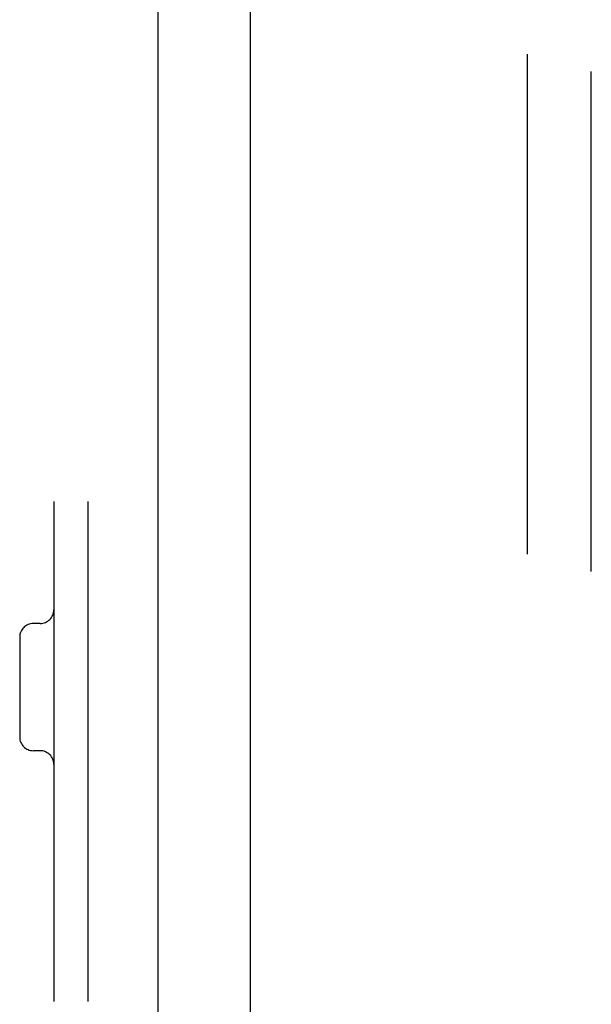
# Model space of a CAD drawing. Header units: inches. Extents: x 0 to 200, y 0 to 129.
# Tile 38 of 94: x 29.11 to 30.36, y 48.96 to 51.13. Entities that reach past the tile are written whole.
import ezdxf

# ---------------------------------------------------------------- set-up
doc = ezdxf.new("R2010")
doc.units = ezdxf.units.IN
doc.header["$LTSCALE"] = 11
doc.header["$MEASUREMENT"] = 0
doc.linetypes.add('HIDDEN', pattern=[0.2, 0.1, -0.1])
doc.layers.get('0').update_dxf_attribs({"linetype": 'CONTINUOUS'})
doc.layers.add('DEFAULT_2', color=8, linetype='HIDDEN')
doc.layers.add('DOOR_ASSEMBLY', color=7, linetype='CONTINUOUS')

msp = doc.modelspace()

# ---------------------------------------------------------------- linework, layer by layer
at = {"color": 3, "linetype": 'Continuous'}
msp.add_line((29.4093, 86.0728), (29.4093, 12.9688), dxfattribs=at)
at = {"layer": 'DEFAULT_2', "color": 8, "linetype": 'HIDDEN'}
for p, q in [((30.2218, 86.2553), (30.2218, 12.7864)), ((29.1803, 52.2708), (29.1803, 46.7708)), ((29.2553, 52.2708), (29.2553, 46.7708)), ((29.1503, 49.8028), (29.1353, 49.8028)), ((29.1053, 49.7728), (29.1053, 49.5528)), ((29.1503, 49.5228), (29.1353, 49.5228))]:
    msp.add_line(p, q, dxfattribs=at)
for centre, start, end in [((29.1503, 49.8328), 270, 360), ((29.1353, 49.7728), 90, 180), ((29.1353, 49.5528), 180, 270), ((29.1503, 49.4928), 0, 90)]:
    msp.add_arc(centre, 0.03, start, end, dxfattribs=at)
at = {"layer": 'DOOR_ASSEMBLY', "color": 8, "linetype": 'HIDDEN'}
msp.add_line((30.3633, 12.5173), (30.3633, 86.5243), dxfattribs=at)
at = {"layer": 'DOOR_ASSEMBLY', "color": 3, "linetype": 'Continuous'}
msp.add_line((29.6133, 40.4783), (29.6133, 58.5633), dxfattribs=at)

doc.saveas('drawing.dxf')
